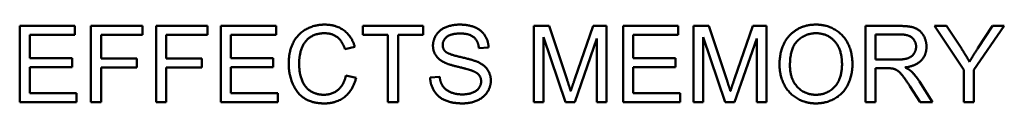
# Model space of a CAD drawing. Header units: inches. Extents: x 0.2 to 58.8, y 1.7 to 68.8.
# Tile 224 of 256: x 40.029 to 41.967, y 48.187 to 48.342. Entities that reach past the tile are written whole.
import ezdxf

# ---------------------------------------------------------------- set-up
doc = ezdxf.new("R2010")
doc.units = ezdxf.units.IN
doc.header["$MEASUREMENT"] = 0
doc.layers.add('Visible (ANSI)', color=7, linetype='Continuous', lineweight=50)

msp = doc.modelspace()

# ---------------------------------------------------------------- linework, layer by layer
at = {"layer": 'Visible (ANSI)'}
for p, q in [((40.0292, 48.3397), (40.1379, 48.3397)), ((40.0292, 48.1897), (40.0292, 48.3397)), ((40.1379, 48.3397), (40.1379, 48.322)), ((40.1696, 48.3397), (40.2709, 48.3397)), ((40.1696, 48.1897), (40.1696, 48.3397)), ((40.2709, 48.3397), (40.2709, 48.322)), ((40.2977, 48.3397), (40.399, 48.3397)), ((40.2977, 48.1897), (40.2977, 48.3397)), ((40.399, 48.3397), (40.399, 48.322)), ((40.4252, 48.3397), (40.5338, 48.3397)), ((40.4252, 48.1897), (40.4252, 48.3397)), ((40.5338, 48.3397), (40.5338, 48.322)), ((40.7047, 48.322), (40.7047, 48.3397)), ((40.7047, 48.3397), (40.8236, 48.3397)), ((40.8236, 48.3397), (40.8236, 48.322)), ((41.0414, 48.3397), (41.0712, 48.3397)), ((41.0414, 48.1897), (41.0414, 48.3397)), ((41.0712, 48.3397), (41.1068, 48.2335)), ((41.122, 48.2353), (41.158, 48.3397)), ((41.158, 48.3397), (41.1847, 48.3397)), ((41.1847, 48.3397), (41.1847, 48.1897)), ((41.217, 48.3397), (41.3256, 48.3397)), ((41.217, 48.1897), (41.217, 48.3397)), ((41.3256, 48.3397), (41.3256, 48.322)), ((41.3558, 48.3397), (41.3856, 48.3397)), ((41.3558, 48.1897), (41.3558, 48.3397)), ((41.3856, 48.3397), (41.4212, 48.2335)), ((41.4364, 48.2353), (41.4724, 48.3397)), ((41.4724, 48.3397), (41.4991, 48.3397)), ((41.4991, 48.3397), (41.4991, 48.1897)), ((41.6943, 48.3397), (41.7609, 48.3397)), ((41.6943, 48.1897), (41.6943, 48.3397)), ((41.8877, 48.2533), (41.8298, 48.3397)), ((41.8298, 48.3397), (41.8539, 48.3397)), ((41.8539, 48.3397), (41.8836, 48.2944)), ((41.9675, 48.3397), (41.9076, 48.2533)), ((41.9152, 48.2956), (41.9444, 48.3397)), ((41.9444, 48.3397), (41.9675, 48.3397)), ((40.1379, 48.322), (40.0491, 48.322)), ((40.0491, 48.322), (40.0491, 48.2761)), ((40.2709, 48.322), (40.1895, 48.322)), ((40.1895, 48.322), (40.1895, 48.2756)), ((40.399, 48.322), (40.3176, 48.322)), ((40.3176, 48.322), (40.3176, 48.2756)), ((40.5338, 48.322), (40.4451, 48.322)), ((40.4451, 48.322), (40.4451, 48.2761)), ((40.7541, 48.322), (40.7047, 48.322)), ((40.7541, 48.1897), (40.7541, 48.322)), ((40.8236, 48.322), (40.774, 48.322)), ((40.774, 48.322), (40.774, 48.1897)), ((41.3256, 48.322), (41.2369, 48.322)), ((41.2369, 48.322), (41.2369, 48.2761)), ((41.7142, 48.2735), (41.7142, 48.3231)), ((41.7142, 48.3231), (41.7617, 48.3231)), ((41.1039, 48.1897), (41.0605, 48.3174)), ((41.0605, 48.3174), (41.0605, 48.1897)), ((41.1656, 48.3152), (41.1218, 48.1897)), ((41.1656, 48.1897), (41.1656, 48.3152)), ((41.4183, 48.1897), (41.3749, 48.3174)), ((41.3749, 48.3174), (41.3749, 48.1897)), ((41.48, 48.3152), (41.4362, 48.1897)), ((41.48, 48.1897), (41.48, 48.3152)), ((40.6889, 48.2987), (40.6694, 48.294)), ((40.9522, 48.2975), (40.9332, 48.296)), ((40.0491, 48.2761), (40.1323, 48.2761)), ((40.1323, 48.2761), (40.1323, 48.2584)), ((40.1895, 48.2756), (40.26, 48.2756)), ((40.26, 48.2756), (40.26, 48.2578)), ((40.3176, 48.2756), (40.388, 48.2756)), ((40.388, 48.2756), (40.388, 48.2578)), ((40.4451, 48.2761), (40.5282, 48.2761)), ((40.5282, 48.2761), (40.5282, 48.2584)), ((41.2369, 48.2761), (41.32, 48.2761)), ((41.32, 48.2761), (41.32, 48.2584)), ((41.7569, 48.2735), (41.7142, 48.2735)), ((40.1323, 48.2584), (40.0491, 48.2584)), ((40.0491, 48.2584), (40.0491, 48.2074)), ((40.26, 48.2578), (40.1895, 48.2578)), ((40.1895, 48.2578), (40.1895, 48.1897)), ((40.388, 48.2578), (40.3176, 48.2578)), ((40.3176, 48.2578), (40.3176, 48.1897)), ((40.5282, 48.2584), (40.4451, 48.2584)), ((40.4451, 48.2584), (40.4451, 48.2074)), ((40.6715, 48.2424), (40.6914, 48.2374)), ((41.32, 48.2584), (41.2369, 48.2584)), ((41.2369, 48.2584), (41.2369, 48.2074)), ((41.7372, 48.2564), (41.7142, 48.2564)), ((41.7142, 48.2564), (41.7142, 48.1897)), ((41.8877, 48.1897), (41.8877, 48.2533)), ((41.9076, 48.2533), (41.9076, 48.1897)), ((40.8372, 48.2379), (40.856, 48.2395)), ((41.8004, 48.2305), (41.8264, 48.1897)), ((40.0491, 48.2074), (40.1413, 48.2074)), ((40.1413, 48.2074), (40.1413, 48.1897)), ((40.4451, 48.2074), (40.5372, 48.2074)), ((40.5372, 48.2074), (40.5372, 48.1897)), ((41.2369, 48.2074), (41.3291, 48.2074)), ((41.3291, 48.2074), (41.3291, 48.1897)), ((41.8016, 48.1897), (41.7817, 48.2209)), ((40.1413, 48.1897), (40.0292, 48.1897)), ((40.1895, 48.1897), (40.1696, 48.1897)), ((40.3176, 48.1897), (40.2977, 48.1897)), ((40.5372, 48.1897), (40.4252, 48.1897)), ((40.774, 48.1897), (40.7541, 48.1897)), ((41.0605, 48.1897), (41.0414, 48.1897)), ((41.1218, 48.1897), (41.1039, 48.1897)), ((41.1847, 48.1897), (41.1656, 48.1897)), ((41.3291, 48.1897), (41.217, 48.1897)), ((41.3749, 48.1897), (41.3558, 48.1897)), ((41.4362, 48.1897), (41.4183, 48.1897)), ((41.4991, 48.1897), (41.48, 48.1897)), ((41.7142, 48.1897), (41.6943, 48.1897)), ((41.8264, 48.1897), (41.8016, 48.1897)), ((41.9076, 48.1897), (41.8877, 48.1897))]:
    msp.add_line(p, q, dxfattribs=at)
for points in [[(40.5588, 48.2658), (40.5588, 48.2893), (40.5768, 48.3243), (40.6098, 48.3423), (40.6297, 48.3423)], [(40.6297, 48.3423), (40.6522, 48.3423), (40.6829, 48.3193), (40.6889, 48.2987)], [(40.8428, 48.3009), (40.8428, 48.3124), (40.8557, 48.332), (40.8805, 48.3423), (40.8957, 48.3423)], [(40.8957, 48.3423), (40.9124, 48.3423), (40.9379, 48.3316), (40.9518, 48.3107), (40.9522, 48.2975)], [(41.525, 48.2628), (41.525, 48.3001), (41.5651, 48.3423), (41.5968, 48.3423)], [(41.5968, 48.3423), (41.6176, 48.3423), (41.651, 48.3224), (41.6685, 48.287), (41.6685, 48.2645)], [(41.7609, 48.3397), (41.7809, 48.3397), (41.8018, 48.3316), (41.8143, 48.3111), (41.8143, 48.2988)], [(40.6292, 48.3253), (40.612, 48.3253), (40.5887, 48.3087), (40.5793, 48.2808), (40.5793, 48.266)], [(40.6694, 48.294), (40.6641, 48.3103), (40.6443, 48.3253), (40.6292, 48.3253)], [(40.8965, 48.3248), (40.8785, 48.3248), (40.8619, 48.3116), (40.8619, 48.3023)], [(40.9332, 48.296), (40.9318, 48.3103), (40.9139, 48.3248), (40.8965, 48.3248)], [(41.5455, 48.2625), (41.5455, 48.2964), (41.5759, 48.3253), (41.5969, 48.3253)], [(41.5969, 48.3253), (41.6118, 48.3253), (41.6357, 48.3103), (41.648, 48.283), (41.648, 48.2647)], [(41.7617, 48.3231), (41.7784, 48.3231), (41.7938, 48.3094), (41.7938, 48.2988)], [(40.8641, 48.2684), (40.8533, 48.274), (40.8428, 48.2906), (40.8428, 48.3009)], [(40.8619, 48.3023), (40.8619, 48.2942), (40.8677, 48.2889)], [(40.8677, 48.2889), (40.8736, 48.2838), (40.9222, 48.2728), (40.9312, 48.2687)], [(41.7938, 48.2988), (41.7938, 48.2916), (41.7858, 48.2791), (41.7705, 48.2735), (41.7569, 48.2735)], [(41.8143, 48.2988), (41.8143, 48.2828), (41.7936, 48.2609), (41.7721, 48.258)], [(41.8836, 48.2944), (41.8919, 48.2818), (41.8989, 48.269)], [(41.8989, 48.269), (41.9056, 48.2808), (41.9152, 48.2956)], [(40.6294, 48.1872), (40.6051, 48.1872), (40.5747, 48.207), (40.5588, 48.2443), (40.5588, 48.2658)], [(40.5793, 48.266), (40.5793, 48.2469), (40.5905, 48.2183), (40.6139, 48.2042), (40.6276, 48.2042)], [(40.92, 48.2515), (40.9139, 48.254), (40.8724, 48.2639), (40.8641, 48.2684)], [(40.9312, 48.2687), (40.9442, 48.2626), (40.9567, 48.2441), (40.9567, 48.2321)], [(41.5968, 48.1872), (41.5756, 48.1872), (41.5422, 48.2076), (41.525, 48.243), (41.525, 48.2628)], [(41.5967, 48.2042), (41.5746, 48.2042), (41.5455, 48.2354), (41.5455, 48.2625)], [(41.648, 48.2647), (41.648, 48.2357), (41.6191, 48.2042), (41.5967, 48.2042)], [(41.6685, 48.2645), (41.6685, 48.2417), (41.6501, 48.2057), (41.6163, 48.1872), (41.5968, 48.1872)], [(40.6276, 48.2042), (40.6443, 48.2042), (40.6674, 48.2234), (40.6715, 48.2424)], [(40.9376, 48.2304), (40.9376, 48.2375), (40.9295, 48.248), (40.92, 48.2515)], [(41.7483, 48.2557), (41.7449, 48.2564), (41.7372, 48.2564)], [(41.7817, 48.2209), (41.773, 48.2344), (41.7618, 48.2487), (41.7529, 48.2545), (41.7483, 48.2557)], [(41.7721, 48.258), (41.7799, 48.2542), (41.784, 48.2505)], [(41.784, 48.2505), (41.7927, 48.2425), (41.8004, 48.2305)], [(40.6914, 48.2374), (40.6852, 48.2129), (40.6528, 48.1872), (40.6294, 48.1872)], [(40.9012, 48.1872), (40.8808, 48.1872), (40.8533, 48.1991), (40.8377, 48.2229), (40.8372, 48.2379)], [(40.856, 48.2395), (40.8573, 48.2282), (40.8671, 48.2138), (40.8875, 48.2049), (40.9003, 48.2049)], [(40.9003, 48.2049), (40.9116, 48.2049), (40.9291, 48.2116), (40.9376, 48.2234), (40.9376, 48.2304)], [(40.9567, 48.2321), (40.9567, 48.2201), (40.943, 48.199), (40.9172, 48.1872), (40.9012, 48.1872)], [(41.1068, 48.2335), (41.1117, 48.2186), (41.114, 48.2113)], [(41.114, 48.2113), (41.1165, 48.2194), (41.122, 48.2353)], [(41.4212, 48.2335), (41.4261, 48.2186), (41.4284, 48.2113)], [(41.4284, 48.2113), (41.4309, 48.2194), (41.4364, 48.2353)]]:
    msp.add_open_spline(points, degree=2, dxfattribs=at)

doc.saveas('drawing.dxf')
